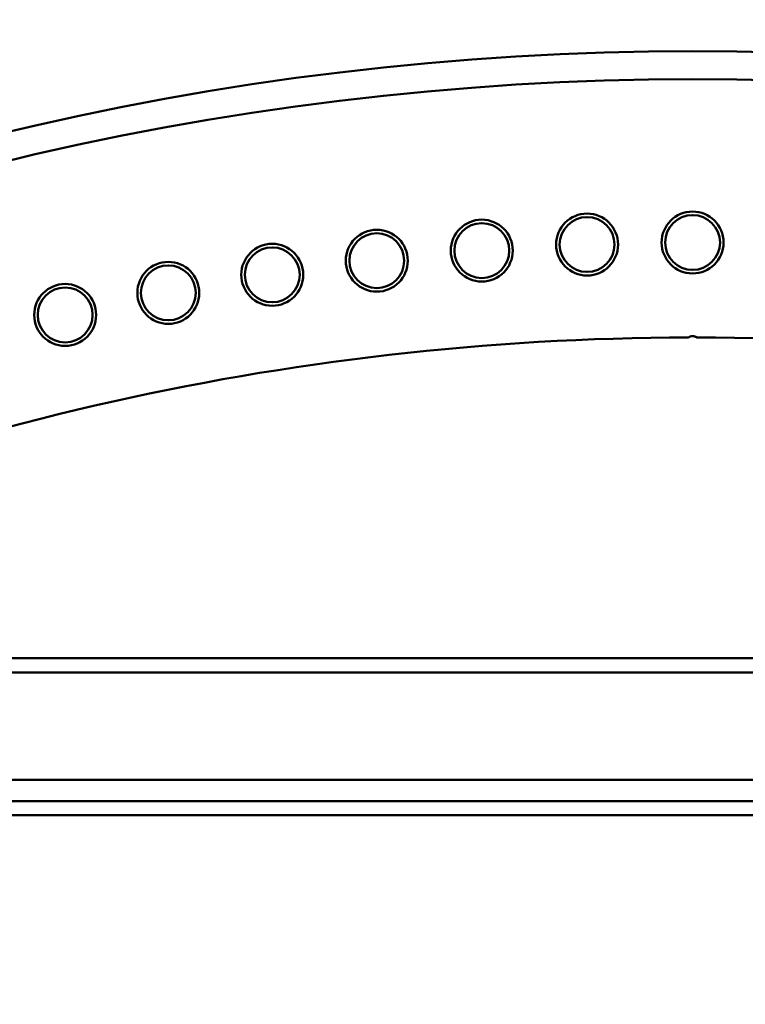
# Model space of a CAD drawing. Header units: millimetres. Extents: x -428974 to 63075, y -12164 to 49045.
# Tile 121 of 131: x 53075 to 53591, y 38168 to 38868. Entities that reach past the tile are written whole.
import ezdxf

# ---------------------------------------------------------------- set-up
doc = ezdxf.new("R2010")
doc.units = ezdxf.units.MM
doc.header["$LTSCALE"] = 75
doc.layers.add('Dimension (ISO)', color=7, linetype='Continuous', lineweight=25)
doc.layers.add('Visible (ISO)', color=7, linetype='Continuous', lineweight=50)
doc.styles.add('Note Text (ISO)', font='tahoma.ttf')
doc.dimstyles.new('Default (ISO)', dxfattribs={"dimscale": 75, "dimtxt": 2, "dimasz": 2.5, "dimexe": 3.175, "dimexo": 0, "dimgap": 0.762, "dimtad": 1, "dimrnd": 1e-08, "dimtxsty": 'Note Text (ISO)', "dimcen": 0.09, "dimdle": 10, "dimclrd": 256, "dimclre": 256, "dimclrt": 256, "dimazin": 2, "dimtfac": 1, "dimtmove": 0, "dimatfit": 3, "dimfxl": 1, "dimtolj": 1, "dimtzin": 0, "dimlwd": -1, "dimlwe": -1, "dimarcsym": 0})

# ---------------------------------------------------------------- blocks, each defined once
blk = doc.blocks.new('*D14')
at = {"layer": 'Defpoints', "color": 0, "transparency": 16777216}
for p in [(50802.79, 38122.33), (56303.7, 35383.53)]:
    blk.add_point(p, dxfattribs=at)
at = {"layer": 'Dimension (ISO)', "transparency": 16777216}
for p, q in [((50802.79, 38122.33), (44408.31, 41306.03)), ((56135.85, 35467.1), (50970.64, 38038.76))]:
    blk.add_line(p, q, dxfattribs=at)
for points in [[(50984.57, 38066.74), (50956.71, 38010.79), (50802.79, 38122.33)], [(56149.78, 35495.07), (56121.93, 35439.13), (56303.7, 35383.53)]]:
    blk.add_solid(points, dxfattribs=at)
at = {"layer": 'Dimension (ISO)', "transparency": 16777216, "insert": (44687.65, 41738.85), "char_height": 150, "attachment_point": 1, "rotation": 333.53214, "style": 'Note Text (ISO)'}
blk.add_mtext('\\A1;\\fTahoma|b0|i0;\\H149.0446;∅6145\\P\\fTahoma|b0|i0;\\H149.0446;Diameter difference between conical tower flanges is up to Ø2000mm ', dxfattribs=at)
blk = doc.blocks.new('*D15')
at = {"layer": 'Defpoints', "color": 0, "transparency": 16777216}
for p in [(51553.26, 37296.37), (55553.23, 36209.5)]:
    blk.add_point(p, dxfattribs=at)
at = {"layer": 'Dimension (ISO)', "transparency": 16777216}
for p, q in [((51553.26, 37296.37), (43616.06, 39453.06)), ((55372.29, 36258.66), (51734.2, 37247.2))]:
    blk.add_line(p, q, dxfattribs=at)
for points in [[(51742.4, 37277.36), (51726.01, 37217.05), (51553.26, 37296.37)], [(55380.49, 36288.82), (55364.1, 36228.5), (55553.23, 36209.5)]]:
    blk.add_solid(points, dxfattribs=at)
at = {"layer": 'Dimension (ISO)', "transparency": 16777216, "insert": (43805.45, 39932.13), "char_height": 150, "attachment_point": 1, "rotation": 344.79861, "style": 'Note Text (ISO)'}
blk.add_mtext('\\A1;\\fTahoma|b0|i0;\\H149.0446;∅4145\\P\\fTahoma|b0|i0;\\H149.0446;Diameter difference between conical tower flanges is up to Ø2000mm', dxfattribs=at)

msp = doc.modelspace()

# ---------------------------------------------------------------- linework, layer by layer
at = {"layer": 'Visible (ISO)'}
for p, q in [((52903.2472, 38413.9364), (54203.2472, 38413.9364)), ((54238.8593, 38403.9364), (52867.635, 38403.9364)), ((54213.2472, 38327.5337), (52893.2472, 38327.5337)), ((52903.2472, 38312.3597), (54203.2472, 38312.3597)), ((52849.8719, 38302.3597), (54256.6224, 38302.3597))]:
    msp.add_line(p, q, dxfattribs=at)
for centre, radius in [((53553.2472, 38709.432), 22), ((53403.4786, 38703.6912), 22), ((53478.3079, 38707.9962), 22), ((53478.3079, 38707.9962), 19.5), ((53553.2472, 38709.432), 19.5), ((53328.8691, 38696.5231), 22), ((53403.4786, 38703.6912), 19.5), ((53328.8691, 38696.5231), 19.5), ((53254.5889, 38686.5026), 22), ((53254.5889, 38686.5026), 19.5), ((53180.747, 38673.6443), 22), ((53180.747, 38673.6443), 19.5), ((53107.4518, 38657.967), 22), ((53107.4518, 38657.967), 19.5)]:
    msp.add_circle(centre, radius, dxfattribs=at)
for radius, start, end in [(2092.5, 62.2282898, 117.7717102), (2072.5, 61.9367279, 118.0632721), (1889, 90.0910903, 115.8960018), (1889, 64.1039982, 89.9089097)]:
    msp.add_arc((53553.2472, 36752.932), radius, start, end, dxfattribs=at)
msp.add_open_spline([(53550.244, 38641.9296), (53550.244, 38641.9296), (53550.2481, 38641.9326), (53550.2851, 38641.9603), (53550.3647, 38642.0206), (53550.6207, 38642.189), (53550.7856, 38642.2903), (53551.1886, 38642.4937), (53551.4151, 38642.592), (53551.8953, 38642.7516), (53552.1385, 38642.8144), (53552.5792, 38642.8907), (53552.7699, 38642.9129), (53553.0272, 38642.9275), (53553.092, 38642.93), (53553.1819, 38642.9316), (53553.2071, 38642.9319), (53553.235, 38642.9319), (53553.2379, 38642.9319), (53553.2421, 38642.9319), (53553.2435, 38642.932), (53553.246, 38642.932), (53553.247, 38642.932), (53553.2493, 38642.932), (53553.2505, 38642.932), (53553.2535, 38642.9319), (53553.2554, 38642.9319), (53553.263, 38642.9319), (53553.2686, 38642.9319), (53553.3551, 38642.9314), (53553.4358, 38642.929), (53553.874, 38642.9054), (53554.2233, 38642.8471), (53554.8299, 38642.6839), (53555.0875, 38642.5875), (53555.5728, 38642.3674), (53555.7797, 38642.247), (53556.0952, 38642.0461), (53556.1931, 38641.9723), (53556.2442, 38641.9342), (53556.2504, 38641.9296), (53556.2504, 38641.9296)], degree=3, knots=[-1.478602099, -1.478602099, -1.478602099, -1.478602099, -1.448350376, -1.448350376, -1.340975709, -1.340975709, -1.243026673, -1.243026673, -1.152417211, -1.152417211, -1.072537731, -1.072537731, -1.014441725, -1.014441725, -0.994987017, -0.994987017, -0.987447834, -0.987447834, -0.986595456, -0.986595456, -0.986179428, -0.986179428, -0.98585738, -0.98585738, -0.985504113, -0.985504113, -0.984940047, -0.984940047, -0.983236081, -0.983236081, -0.959007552, -0.959007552, -0.851249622, -0.851249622, -0.756456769, -0.756456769, -0.646323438, -0.646323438, -0.530114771, -0.530114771, -0.492728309, -0.492728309, -0.492728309, -0.492728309], dxfattribs=at)

# ---------------------------------------------------------------- dimensions: what is measured, and where the dimension line sits
at = {"layer": 'Dimension (ISO)'}
for p1, p2, text, picture, middle in [((56303.7016, 35383.5317), (50802.7928, 38122.3322), '\\fTahoma|b0|i0;\\H149.0446;<>\\P\\fTahoma|b0|i0;\\H149.0446;Diameter difference between conical tower flanges is up to Ø2000mm ', '*D14', (47279.8454, 39876.3424)), ((55553.2307, 36209.4965), (51553.2637, 37296.3674), '\\fTahoma|b0|i0;\\H149.0446;<>\\P\\fTahoma|b0|i0;\\H149.0446;Diameter difference between conical tower flanges is up to Ø2000mm', '*D15', (46711.5791, 38611.9499))]:
    dim = msp.add_diameter_dim_2p(p1=p1, p2=p2, text=text, dimstyle='Default (ISO)', override={"dimgap": 0.762, "dimdec": 2, "dimlfac": 1, "dimtol": 0, "dimlim": 0, "dimtp": 0, "dimtm": 0, "dimtdec": 2, "dimatfit": 2, "dimtvp": -0.25}, dxfattribs=at)
    dim.commit()
    dim.dimension.update_dxf_attribs({"geometry": picture, "text_midpoint": middle, "dimtype": 163})

doc.saveas('drawing.dxf')
